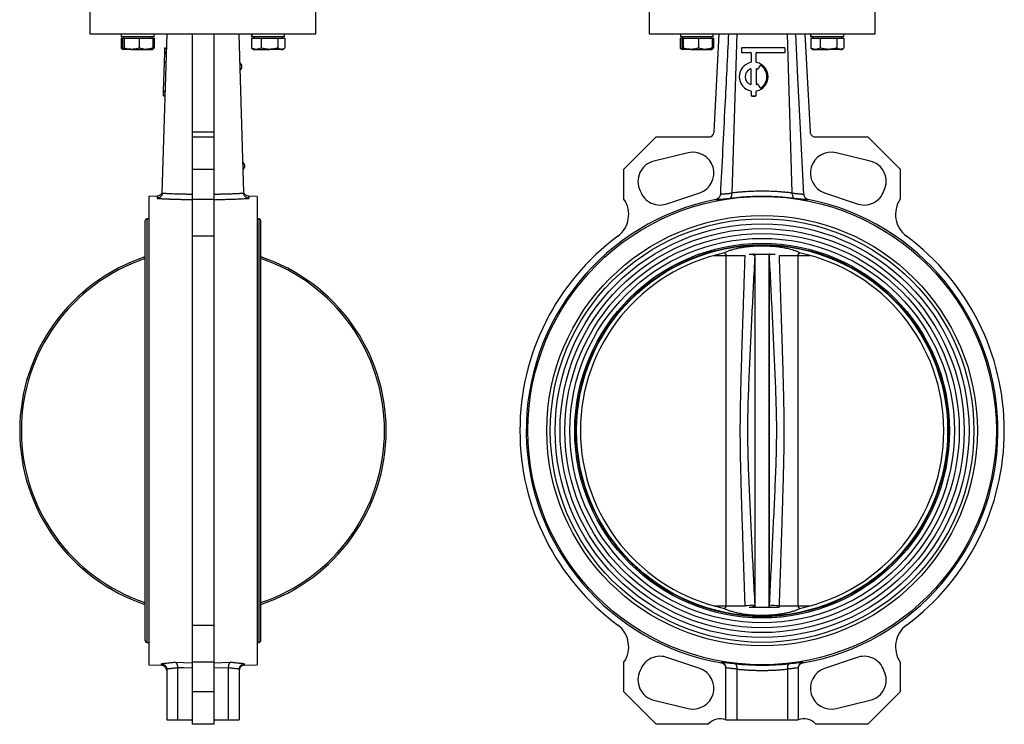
# Model space of a CAD drawing. Header units: millimetres. Extents: x 183 to 1403, y 24 to 1305.
# Tile 21 of 31: x 859 to 1403, y 352 to 741. Entities that reach past the tile are written whole.
import ezdxf

# ---------------------------------------------------------------- set-up
doc = ezdxf.new("R2010")
doc.units = ezdxf.units.MM

msp = doc.modelspace()

# ---------------------------------------------------------------- linework, layer by layer
at = {"color": 7, "linetype": 'Continuous', "lineweight": 25}
for p, q in [((897.78, 749.12), (897.78, 733.62)), ((1022.78, 733.62), (1022.78, 749.12)), ((1206.91, 749.12), (1206.91, 733.62)), ((1331.91, 733.62), (1331.91, 749.12)), ((897.78, 733.62), (1022.78, 733.62)), ((915.01, 731.22), (915.01, 725.68)), ((915.01, 731.22), (915.83, 731.22)), ((915.16, 733.62), (915.16, 731.82)), ((933.26, 731.82), (915.16, 731.82)), ((915.83, 731.22), (915.83, 725.68)), ((915.83, 731.22), (916.24, 731.22)), ((916.21, 731.82), (916.21, 731.22)), ((916.24, 731.22), (916.66, 731.22)), ((916.66, 731.22), (916.66, 725.68)), ((916.66, 731.22), (920.85, 731.22)), ((920.85, 731.22), (925.04, 731.22)), ((925.04, 731.22), (925.04, 725.68)), ((925.04, 731.22), (928.81, 731.22)), ((928.81, 731.22), (932.59, 731.22)), ((932.21, 731.22), (932.21, 731.82)), ((932.59, 731.22), (932.59, 725.68)), ((932.59, 731.22), (933.41, 731.22)), ((933.26, 731.82), (933.26, 733.62)), ((933.41, 731.22), (933.41, 725.68)), ((937.82, 645.65), (940.51, 733.62)), ((954.28, 733.62), (954.28, 679.33)), ((966.28, 733.62), (966.28, 679.33)), ((980.04, 733.62), (982.73, 645.65)), ((987.14, 731.22), (987.14, 725.68)), ((987.14, 731.22), (989.79, 731.22)), ((987.29, 733.62), (987.29, 731.82)), ((987.3, 731.82), (987.29, 731.82)), ((987.3, 731.82), (987.3, 733.62)), ((1005.39, 731.82), (987.3, 731.82)), ((988.34, 731.82), (988.34, 731.22)), ((989.79, 731.22), (992.45, 731.22)), ((992.45, 731.22), (992.45, 725.68)), ((992.45, 731.22), (997.05, 731.22)), ((997.05, 731.22), (1001.65, 731.22)), ((1001.65, 731.22), (1001.65, 725.68)), ((1001.65, 731.22), (1003.6, 731.22)), ((1003.6, 731.22), (1005.54, 731.22)), ((1004.34, 731.22), (1004.34, 731.82)), ((1005.39, 731.82), (1005.39, 733.62)), ((1005.54, 731.22), (1005.54, 725.68)), ((1206.91, 733.62), (1331.91, 733.62)), ((1224.15, 731.22), (1224.15, 725.68)), ((1224.15, 731.22), (1224.97, 731.22)), ((1224.3, 733.62), (1224.3, 731.82)), ((1242.4, 731.82), (1224.3, 731.82)), ((1224.97, 731.22), (1224.97, 725.68)), ((1224.97, 731.22), (1225.38, 731.22)), ((1225.35, 731.82), (1225.35, 731.22)), ((1225.38, 731.22), (1225.79, 731.22)), ((1225.79, 731.22), (1225.79, 725.68)), ((1225.79, 731.22), (1229.98, 731.22)), ((1229.98, 731.22), (1234.17, 731.22)), ((1234.17, 731.22), (1234.17, 725.68)), ((1234.17, 731.22), (1237.95, 731.22)), ((1237.95, 731.22), (1241.73, 731.22)), ((1241.35, 731.22), (1241.35, 731.82)), ((1241.73, 731.22), (1242.55, 731.22)), ((1241.73, 731.22), (1241.73, 725.68)), ((1242.4, 731.82), (1242.4, 733.62)), ((1242.55, 731.22), (1242.55, 725.68)), ((1242.86, 679.33), (1245.75, 733.62)), ((1255.41, 733.62), (1252.72, 645.65)), ((1286.11, 645.65), (1283.41, 733.62)), ((1293.08, 733.62), (1295.96, 679.33)), ((1296.28, 731.22), (1296.28, 725.68)), ((1296.28, 731.22), (1298.93, 731.22)), ((1296.43, 733.62), (1296.43, 731.82)), ((1296.44, 731.82), (1296.43, 731.82)), ((1296.44, 731.82), (1296.44, 733.62)), ((1314.53, 731.82), (1296.44, 731.82)), ((1297.48, 731.82), (1297.48, 731.22)), ((1298.93, 731.22), (1301.59, 731.22)), ((1301.59, 731.22), (1301.59, 725.68)), ((1301.59, 731.22), (1306.19, 731.22)), ((1306.19, 731.22), (1310.79, 731.22)), ((1310.79, 731.22), (1310.79, 725.68)), ((1310.79, 731.22), (1312.73, 731.22)), ((1312.73, 731.22), (1314.68, 731.22)), ((1313.48, 731.22), (1313.48, 731.82)), ((1314.53, 731.82), (1314.53, 733.62)), ((1314.68, 731.22), (1314.68, 725.68)), ((915.98, 725.29), (915.01, 725.68)), ((915.39, 725.44), (916.21, 724.97)), ((920.85, 724.97), (916.24, 724.97)), ((920.85, 724.97), (928.81, 724.97)), ((928.81, 724.97), (932.21, 724.97)), ((932.21, 724.97), (933.03, 725.44)), ((933.41, 725.68), (932.42, 725.24)), ((939.2, 723.51), (939.26, 725.51)), ((939.26, 725.51), (939.27, 725.84)), ((939.26, 725.51), (940.26, 725.48)), ((939.27, 725.84), (940.27, 725.81)), ((987.14, 725.68), (987.54, 725.5)), ((987.52, 725.44), (988.34, 724.97)), ((988.34, 724.97), (989.79, 724.97)), ((989.79, 724.97), (997.05, 724.97)), ((1003.6, 724.97), (997.05, 724.97)), ((1003.6, 724.97), (1004.34, 724.97)), ((1004.34, 724.97), (1005.16, 725.44)), ((1225.12, 725.29), (1224.15, 725.68)), ((1224.53, 725.44), (1225.35, 724.97)), ((1229.98, 724.97), (1225.38, 724.97)), ((1229.98, 724.97), (1237.95, 724.97)), ((1237.95, 724.97), (1241.34, 724.97)), ((1241.35, 724.97), (1242.17, 725.44)), ((1242.55, 725.68), (1241.56, 725.24)), ((1258.09, 725.51), (1258.09, 723.51)), ((1281.75, 725.84), (1258.42, 725.84)), ((1282.09, 723.51), (1282.09, 725.51)), ((1296.28, 725.68), (1296.68, 725.5)), ((1296.66, 725.44), (1297.48, 724.97)), ((1297.48, 724.97), (1298.93, 724.97)), ((1298.93, 724.97), (1306.19, 724.97)), ((1312.73, 724.97), (1306.19, 724.97)), ((1312.73, 724.97), (1313.48, 724.97)), ((1313.48, 724.97), (1314.3, 725.44)), ((939.03, 718.01), (939.18, 722.84)), ((939.18, 722.84), (939.19, 723.18)), ((939.18, 722.84), (940.18, 722.81)), ((939.19, 723.18), (939.2, 723.51)), ((939.19, 723.18), (940.19, 723.15)), ((939.2, 723.51), (940.2, 723.48)), ((1258.09, 723.51), (1258.09, 723.48)), ((1258.42, 723.18), (1263.09, 723.18)), ((1258.42, 723.18), (1258.42, 723.15)), ((1258.42, 723.15), (1263.09, 723.15)), ((1263.09, 723.18), (1263.09, 723.15)), ((1263.42, 722.84), (1263.42, 718.01)), ((1266.09, 718.01), (1266.09, 722.84)), ((1266.42, 723.18), (1281.75, 723.18)), ((1266.42, 723.18), (1266.42, 723.15)), ((1266.42, 723.15), (1281.75, 723.15)), ((1281.75, 723.18), (1281.75, 723.15)), ((1282.09, 723.51), (1282.09, 723.48)), ((938.54, 702.02), (939.02, 717.68)), ((939.02, 717.68), (939.03, 718.01)), ((939.02, 717.68), (940.02, 717.65)), ((939.03, 718.01), (940.03, 717.98)), ((1262.96, 714.16), (1262.96, 714.13)), ((1263.42, 705.85), (1263.42, 713.85)), ((1266.09, 713.85), (1266.09, 705.85)), ((1266.55, 714.16), (1266.55, 714.13)), ((1266.81, 714.04), (1266.81, 714.01)), ((1268.25, 715.9), (1267.25, 714.17)), ((1268.25, 715.87), (1267.25, 714.14)), ((1267.25, 714.17), (1267.25, 714.14)), ((1268.25, 715.9), (1268.25, 715.87)), ((1268.72, 716.02), (1268.72, 715.99)), ((1256.75, 709.85), (1256.75, 709.82)), ((1272.75, 709.82), (1272.75, 709.85)), ((1267.25, 705.53), (1268.25, 703.8)), ((938.46, 699.19), (938.47, 699.52)), ((938.46, 699.19), (939.46, 699.16)), ((938.47, 699.52), (938.53, 701.69)), ((938.47, 699.52), (939.47, 699.49)), ((938.53, 701.69), (938.54, 702.02)), ((938.53, 701.69), (939.53, 701.66)), ((938.54, 702.02), (939.54, 701.98)), ((1263.15, 702.02), (1263.15, 701.98)), ((1263.42, 701.69), (1263.42, 699.52)), ((1263.42, 699.52), (1263.42, 699.49)), ((1263.75, 699.19), (1265.75, 699.19)), ((1263.75, 699.19), (1263.75, 699.16)), ((1263.75, 699.16), (1265.75, 699.16)), ((1265.75, 699.19), (1265.75, 699.16)), ((1266.09, 699.52), (1266.09, 701.69)), ((1266.09, 699.52), (1266.09, 699.49)), ((1266.35, 702.02), (1266.35, 701.98)), ((954.28, 679.33), (966.28, 679.33)), ((954.28, 679.33), (954.28, 676.51)), ((954.28, 676.51), (966.28, 676.51)), ((954.28, 676.51), (954.28, 658.64)), ((966.28, 679.33), (966.28, 676.51)), ((966.28, 676.51), (966.28, 658.64)), ((1193.05, 658.64), (1210.92, 676.51)), ((1210.92, 676.51), (1239.49, 676.51)), ((1299.34, 676.51), (1327.91, 676.51)), ((1327.91, 676.51), (1345.78, 658.64)), ((1228.53, 667.77), (1209.59, 663.18)), ((1329.24, 663.18), (1310.3, 667.77)), ((954.28, 658.64), (966.28, 658.64)), ((954.28, 658.64), (954.28, 642.14)), ((966.28, 658.64), (966.28, 642.14)), ((1193.05, 642.14), (1193.05, 658.64)), ((1345.78, 658.64), (1345.78, 642.14)), ((935.01, 643.8), (930.28, 643.62)), ((930.28, 643.62), (930.28, 384.62)), ((990.28, 643.62), (985.54, 643.8)), ((990.28, 643.62), (990.28, 384.62)), ((1217.38, 639.77), (1234.92, 645.7)), ((1303.91, 645.7), (1321.45, 639.77)), ((954.28, 642.14), (966.28, 642.14)), ((954.28, 642.14), (954.28, 621.64)), ((966.28, 642.14), (966.28, 621.64)), ((928.2, 629.87), (928.2, 398.37)), ((930.28, 631.22), (929.2, 631.22)), ((929.2, 631.22), (929.2, 397.02)), ((991.36, 631.22), (990.28, 631.22)), ((991.36, 397.02), (991.36, 631.22)), ((992.36, 398.37), (992.36, 629.87)), ((966.28, 621.64), (954.28, 621.64)), ((954.28, 621.64), (954.28, 406.6)), ((966.28, 621.64), (966.28, 406.6)), ((1242.76, 610.97), (1249.76, 610.97)), ((1248.61, 612.39), (1249.76, 610.97)), ((1249.41, 610.97), (1249.41, 417.27)), ((1249.76, 610.97), (1259.96, 610.97)), ((1264.37, 611.72), (1264.97, 611.12)), ((1264.97, 611.72), (1264.37, 611.72)), ((1264.97, 611.72), (1264.97, 611.12)), ((1264.97, 611.72), (1265.44, 611.72)), ((1265.36, 610.87), (1265.36, 417.37)), ((1265.44, 611.72), (1265.44, 416.52)), ((1273.39, 416.52), (1273.39, 611.72)), ((1273.92, 611.72), (1273.39, 611.72)), ((1273.47, 610.97), (1273.92, 611.72)), ((1278.82, 610.97), (1289.07, 610.97)), ((1289.07, 610.97), (1290.22, 612.39)), ((1289.07, 610.97), (1296.06, 610.97)), ((1289.41, 417.27), (1289.41, 610.97)), ((1242.76, 417.27), (1249.76, 417.27)), ((1249.76, 417.27), (1248.63, 415.84)), ((1249.76, 417.27), (1259.96, 417.27)), ((1264.97, 417.11), (1264.37, 416.52)), ((1264.37, 416.52), (1264.97, 416.52)), ((1264.97, 417.11), (1264.97, 416.52)), ((1264.97, 416.52), (1265.44, 416.52)), ((1265.33, 417.86), (1265.36, 417.37)), ((1273.39, 416.52), (1273.92, 416.52)), ((1273.47, 417.27), (1273.5, 417.86)), ((1273.92, 416.52), (1273.47, 417.27)), ((1278.79, 417.36), (1278.77, 416.52)), ((1278.82, 417.27), (1289.07, 417.27)), ((1290.2, 415.84), (1289.07, 417.27)), ((1289.07, 417.27), (1296.06, 417.27)), ((954.28, 406.6), (966.28, 406.6)), ((954.28, 406.6), (954.28, 386.1)), ((966.28, 406.6), (966.28, 386.1)), ((929.2, 397.02), (930.28, 397.02)), ((990.28, 397.02), (991.36, 397.02)), ((1234.92, 382.54), (1217.38, 388.47)), ((1321.45, 388.47), (1303.91, 382.54)), ((930.28, 384.62), (937.39, 384.35)), ((940.28, 382.09), (940.28, 354.12)), ((945.15, 386.01), (954.28, 385.66)), ((946.28, 382.94), (946.28, 354.12)), ((966.28, 386.1), (954.28, 386.1)), ((954.28, 386.1), (954.28, 369.6)), ((966.28, 386.1), (966.28, 369.6)), ((966.28, 385.66), (975.4, 386.01)), ((974.28, 383.01), (966.28, 382.7)), ((974.28, 382.94), (974.28, 354.12)), ((980.28, 382.09), (980.28, 354.12)), ((983.16, 384.35), (990.28, 384.62)), ((1193.05, 369.6), (1193.05, 386.1)), ((1246.93, 385.66), (1246.93, 386.01)), ((1249.41, 354.12), (1249.41, 382.94)), ((1255.41, 382.09), (1255.41, 354.12)), ((1283.41, 382.09), (1283.41, 354.12)), ((1289.41, 383.01), (1289.41, 382.7)), ((1289.41, 382.94), (1289.41, 354.12)), ((1291.9, 386.01), (1291.9, 385.66)), ((1345.78, 386.1), (1345.78, 369.6)), ((966.28, 369.6), (954.28, 369.6)), ((954.28, 369.6), (954.28, 351.73)), ((966.28, 369.6), (966.28, 351.73)), ((1210.92, 351.73), (1193.05, 369.6)), ((1209.59, 365.05), (1228.53, 360.47)), ((1310.3, 360.47), (1329.24, 365.05)), ((1345.78, 369.6), (1327.91, 351.73)), ((940.28, 354.12), (946.28, 354.12)), ((946.28, 354.12), (954.28, 354.12)), ((966.28, 354.12), (974.28, 354.12)), ((974.28, 354.12), (980.28, 354.12)), ((1249.41, 354.12), (1255.41, 354.12)), ((1255.41, 354.12), (1283.41, 354.12)), ((1283.41, 354.12), (1289.41, 354.12)), ((966.28, 351.73), (954.28, 351.73)), ((1239.49, 351.73), (1210.92, 351.73)), ((1239.49, 351.73), (1239.84, 352.08)), ((1299.34, 351.73), (1298.99, 352.08)), ((1327.91, 351.73), (1299.34, 351.73))]:
    msp.add_line(p, q, dxfattribs=at)
at = {"color": 8, "linetype": 'Continuous', "lineweight": 25}
for p, q in [((1260.04, 417.27), (1260.03, 417.36)), ((937.39, 384.35), (937.39, 385.21)), ((983.16, 385.21), (983.16, 384.35))]:
    msp.add_line(p, q, dxfattribs=at)
at = {"color": 7, "linetype": 'Continuous', "lineweight": 25, "flags": 128}
for points in [[(1292.49, 644.79), (1290.47, 684.48), (1289.22, 709.05), (1287.97, 733.62)], [(1273.47, 417.27), (1273.47, 419), (1273.47, 421.07), (1273.47, 423.47), (1273.47, 426.18), (1273.47, 429.21), (1273.47, 432.53), (1273.47, 436.14), (1273.47, 440.02), (1273.47, 444.16), (1273.47, 448.56), (1273.47, 453.18), (1273.47, 458.01), (1273.47, 463.04), (1273.47, 468.26), (1273.47, 473.63), (1273.47, 479.15), (1273.47, 484.78), (1273.47, 490.53), (1273.47, 496.35), (1273.47, 502.24), (1273.47, 508.17), (1273.47, 514.12), (1273.47, 520.07), (1273.47, 526), (1273.47, 531.89), (1273.47, 537.71), (1273.47, 543.45), (1273.47, 549.09), (1273.47, 554.61), (1273.47, 559.98), (1273.47, 565.19), (1273.47, 570.23), (1273.47, 575.06), (1273.47, 579.68), (1273.47, 584.07), (1273.47, 588.22), (1273.47, 592.1), (1273.47, 595.71), (1273.47, 599.03), (1273.47, 602.05), (1273.47, 604.77), (1273.47, 607.16), (1273.47, 609.23), (1273.47, 610.97)], [(954.28, 382.7), (949.79, 382.88), (946.27, 383.01)]]:
    msp.add_lwpolyline(points, dxfattribs=at)
at = {"color": 7, "linetype": 'Continuous', "lineweight": 25}
for radius in [129.5, 119, 117.1, 114.4, 111.7, 109, 106.3, 103.6, 102.86, 102.58]:
    msp.add_circle((1269.41, 514.12), radius, dxfattribs=at)
for centre, radius, start, end in [((1258.42, 725.51), 0.333, 89.9866, 179.9866), ((1281.75, 725.51), 0.333, 0.0134, 90.0134), ((1258.42, 723.51), 0.333, 180.0134, 270.0134), ((1258.42, 723.48), 0.333, 180.0134, 270.0134), ((1263.09, 722.84), 0.333, 0.0134, 90.0134), ((1263.09, 722.81), 0.333, 0.0134, 90.0134), ((1266.42, 722.84), 0.333, 89.9866, 179.9866), ((1266.42, 722.81), 0.333, 89.9866, 179.9866), ((1281.75, 723.51), 0.333, 269.9866, 359.9866), ((1281.75, 723.48), 0.333, 269.9866, 359.9866), ((979.47, 715.44), 2.4, 2.2372, 63.8831), ((979.47, 715.49), 2.4, 299.6211, 1.0477), ((1264.75, 709.85), 8, 101.5153, 258.4847), ((1264.75, 709.85), 4.66, 112.5979, 247.4021), ((1264.75, 709.82), 4.66, 112.6019, 179.9932), ((1263.09, 713.85), 0.333, 0.0203, 112.6243), ((1263.09, 713.82), 0.333, 0.0203, 112.6243), ((1263.09, 718.01), 0.333, 281.5206, 359.9901), ((1266.42, 718.01), 0.333, 180.0099, 258.4794), ((1266.42, 713.85), 0.333, 67.3757, 179.9797), ((1266.42, 713.82), 0.333, 67.3757, 179.9797), ((1264.76, 709.85), 8, 281.5153, 78.4847), ((1264.75, 709.85), 4.67, 63.8332, 67.3897), ((1264.75, 709.82), 4.67, 63.8332, 67.3897), ((1266.96, 714.34), 0.333, 243.8296, 329.978), ((1266.96, 714.3), 0.333, 243.8296, 329.978), ((1268.54, 715.74), 0.333, 57.2808, 149.9775), ((1268.54, 715.71), 0.333, 57.2808, 149.9775), ((1264.76, 709.85), 7.33, 302.7091, 57.2909), ((1264.76, 709.82), 7.33, 0.0044, 57.2888), ((1264.75, 709.82), 8, 180.0108, 258.4786), ((1264.76, 709.82), 8, 281.5182, 359.9925), ((1263.09, 705.85), 0.333, 247.3757, 359.9797), ((1266.42, 705.85), 0.333, 180.0203, 292.6243), ((1264.75, 709.85), 4.67, 292.6103, 296.1668), ((1266.96, 705.36), 0.333, 30.022, 116.1704), ((1268.54, 703.96), 0.333, 210.0225, 302.7192), ((1263.09, 701.69), 0.333, 0.0099, 78.4794), ((1263.09, 701.66), 0.333, 0.0099, 78.4794), ((1263.75, 699.52), 0.333, 180.0134, 270.0134), ((1263.75, 699.49), 0.333, 180.0134, 270.0134), ((1265.75, 699.52), 0.333, 269.9866, 359.9866), ((1265.75, 699.49), 0.333, 269.9866, 359.9866), ((1266.42, 701.69), 0.333, 101.5206, 179.9901), ((1266.42, 701.66), 0.333, 101.5206, 179.9901), ((1239.87, 679.49), 3, 262.7169, 356.9624), ((1298.96, 679.49), 3, 183.0376, 277.2831), ((1231.24, 656.59), 11.5, 288.6713, 103.6087), ((1307.59, 656.59), 11.5, 76.3913, 251.3287), ((981.05, 660.47), 2.4, 2.2372, 60.9668), ((981.05, 660.51), 2.4, 302.5373, 1.0477), ((1212.3, 652.01), 11.5, 103.6087, 206.8637), ((1326.53, 652.01), 11.5, 333.1363, 76.3913), ((1212.97, 650.39), 11.5, 198.1363, 292.5625), ((1325.86, 650.39), 11.5, 247.4375, 341.8637), ((1269.41, 514.12), 130.41, 101.2804, 260.0724), ((1180.66, 633.68), 15, 306.5861, 34.3327), ((1269.41, 514.12), 130.41, 279.9276, 78.7196), ((1358.16, 633.68), 15, 145.6673, 233.4139), ((929.61, 629.87), 1.41, 106.9423, 180), ((990.94, 629.87), 1.41, 0, 73.0577), ((1269.41, 514.12), 133.9, 126.5861, 233.4139), ((1269.41, 514.12), 133.9, 306.5861, 53.4139), ((960.28, 514.12), 101.3, 108.4625, 251.5375), ((960.28, 514.12), 101.3, 288.4625, 71.5375), ((1269.41, 514.12), 100.45, 101.9263, 258.0847), ((1269.41, 514.12), 100.45, 281.9153, 78.0737), ((960.28, 514.12), 100.38, 108.6387, 251.3613), ((960.28, 514.12), 100.38, 288.6387, 71.3613), ((1258.87, 457.72), 40.38, 271.6568, 279.2111), ((1279.96, 457.65), 40.31, 260.7718, 268.3397), ((1180.66, 394.56), 15, 325.6673, 53.4139), ((1358.16, 394.56), 15, 126.5861, 214.3327), ((929.61, 398.37), 1.41, 180, 253.0577), ((990.94, 398.37), 1.41, 286.9423, 360), ((1212.97, 377.85), 11.5, 67.4375, 161.8637), ((1325.86, 377.85), 11.5, 18.1363, 112.5625), ((937.28, 381.35), 3, 0, 87.8281), ((983.28, 381.35), 3, 92.1719, 180), ((1212.3, 376.23), 11.5, 153.1363, 256.3913), ((1231.24, 371.64), 11.5, 256.3913, 71.3287), ((1269.41, 514.12), 129.77, 263.4075, 276.5925), ((1307.59, 371.64), 11.5, 108.6713, 283.6087), ((1326.53, 376.23), 11.5, 283.6087, 26.8637), ((1246.2, 345.71), 9, 69.0814, 135), ((1292.63, 345.71), 9, 45, 110.9186)]:
    msp.add_arc(centre, radius, start, end, dxfattribs=at)
for points, knots in [([(1250.85, 733.62), (1250.18, 720.39), (1249.51, 707.16), (1248.84, 693.93), (1248.42, 685.74), (1248.01, 677.55), (1247.59, 669.36), (1247.17, 661.17), (1246.75, 652.98), (1246.34, 644.79)], [0, 0, 0, 0, 0.03973729, 0.03973729, 0.03973729, 0.06433789, 0.06433789, 0.06433789, 0.08893849, 0.08893849, 0.08893849, 0.08893849]), ([(915.01, 725.68), (915.13, 725.59), (915.26, 725.49), (915.39, 725.45), (915.4, 725.45)], [0, 0, 0, 0, 0.928131, 1, 1, 1, 1]), ([(916.24, 724.97), (916.24, 724.97), (916.16, 724.98), (916.02, 725.13), (915.9, 725.5), (915.83, 725.68)], [0, 0, 0, 0, 0.070086, 0.530782, 1, 1, 1, 1]), ([(916.66, 725.68), (916.59, 725.48), (916.45, 725.08), (916.32, 725.01), (916.24, 724.97)], [0, 0, 0, 0, 0.495458, 1, 1, 1, 1]), ([(920.85, 724.97), (920.54, 724.97), (919.13, 725.01), (917.74, 725.39), (916.66, 725.68)], [0, 0, 0, 0, 0.214378, 1, 1, 1, 1]), ([(925.04, 725.68), (924.78, 725.6), (923.42, 725.18), (922, 725.06), (920.85, 724.97)], [0, 0, 0, 0, 0.188696, 1, 1, 1, 1]), ([(928.81, 724.97), (928.73, 724.97), (928.05, 724.98), (926.77, 725.13), (925.62, 725.5), (925.04, 725.68)], [0, 0, 0, 0, 0.070086, 0.530782, 1, 1, 1, 1]), ([(932.59, 725.68), (931.98, 725.48), (930.74, 725.08), (929.46, 725.01), (928.81, 724.97)], [0, 0, 0, 0, 0.495458, 1, 1, 1, 1]), ([(932.18, 724.97), (932.19, 724.97), (932.26, 724.98), (932.4, 725.13), (932.53, 725.5), (932.59, 725.68)], [0, 0, 0, 0, 0.070086, 0.530782, 1, 1, 1, 1]), ([(989.79, 724.97), (989.73, 724.97), (989.25, 724.98), (988.35, 725.13), (987.55, 725.5), (987.14, 725.68)], [0, 0, 0, 0, 0.0700858, 0.5307822, 1, 1, 1, 1]), ([(992.45, 725.68), (992.02, 725.48), (991.15, 725.08), (990.25, 725.01), (989.79, 724.97)], [0, 0, 0, 0, 0.495458, 1, 1, 1, 1]), ([(997.05, 724.97), (996.94, 724.97), (996.12, 724.98), (994.56, 725.13), (993.16, 725.5), (992.45, 725.68)], [0, 0, 0, 0, 0.070086, 0.530782, 1, 1, 1, 1]), ([(1001.65, 725.68), (1000.9, 725.48), (999.4, 725.08), (997.84, 725.01), (997.05, 724.97)], [0, 0, 0, 0, 0.495458, 1, 1, 1, 1]), ([(1003.6, 724.97), (1003.45, 724.97), (1002.8, 725.01), (1002.16, 725.39), (1001.65, 725.68)], [0, 0, 0, 0, 0.214378, 1, 1, 1, 1]), ([(1005.54, 725.68), (1005.42, 725.6), (1004.79, 725.18), (1004.13, 725.06), (1003.6, 724.97)], [0, 0, 0, 0, 0.188696, 1, 1, 1, 1]), ([(1224.15, 725.68), (1224.27, 725.59), (1224.4, 725.49), (1224.53, 725.45), (1224.54, 725.45)], [0, 0, 0, 0, 0.928131, 1, 1, 1, 1]), ([(1225.38, 724.97), (1225.37, 724.97), (1225.3, 724.98), (1225.16, 725.13), (1225.03, 725.5), (1224.97, 725.68)], [0, 0, 0, 0, 0.0700858, 0.5307822, 1, 1, 1, 1]), ([(1225.79, 725.68), (1225.73, 725.48), (1225.59, 725.08), (1225.45, 725.01), (1225.38, 724.97)], [0, 0, 0, 0, 0.495458, 1, 1, 1, 1]), ([(1229.98, 724.97), (1229.68, 724.97), (1228.26, 725.01), (1226.88, 725.39), (1225.79, 725.68)], [0, 0, 0, 0, 0.214378, 1, 1, 1, 1]), ([(1234.17, 725.68), (1233.92, 725.6), (1232.55, 725.18), (1231.14, 725.06), (1229.98, 724.97)], [0, 0, 0, 0, 0.188696, 1, 1, 1, 1]), ([(1237.95, 724.97), (1237.86, 724.97), (1237.19, 724.98), (1235.91, 725.13), (1234.76, 725.5), (1234.17, 725.68)], [0, 0, 0, 0, 0.070086, 0.530782, 1, 1, 1, 1]), ([(1241.73, 725.68), (1241.12, 725.48), (1239.88, 725.08), (1238.6, 725.01), (1237.95, 724.97)], [0, 0, 0, 0, 0.495458, 1, 1, 1, 1]), ([(1241.32, 724.97), (1241.33, 724.97), (1241.4, 724.98), (1241.54, 725.13), (1241.67, 725.5), (1241.73, 725.68)], [0, 0, 0, 0, 0.070086, 0.530782, 1, 1, 1, 1]), ([(1298.93, 724.97), (1298.87, 724.97), (1298.39, 724.98), (1297.49, 725.13), (1296.68, 725.5), (1296.28, 725.68)], [0, 0, 0, 0, 0.070086, 0.530782, 1, 1, 1, 1]), ([(1301.59, 725.68), (1301.16, 725.48), (1300.29, 725.08), (1299.39, 725.01), (1298.93, 724.97)], [0, 0, 0, 0, 0.495458, 1, 1, 1, 1]), ([(1306.19, 724.97), (1306.08, 724.97), (1305.25, 724.98), (1303.7, 725.13), (1302.3, 725.5), (1301.59, 725.68)], [0, 0, 0, 0, 0.070086, 0.530782, 1, 1, 1, 1]), ([(1310.79, 725.68), (1310.04, 725.48), (1308.53, 725.08), (1306.98, 725.01), (1306.19, 724.97)], [0, 0, 0, 0, 0.495458, 1, 1, 1, 1]), ([(1312.73, 724.97), (1312.59, 724.97), (1311.93, 725.01), (1311.29, 725.39), (1310.79, 725.68)], [0, 0, 0, 0, 0.2143775, 1, 1, 1, 1]), ([(1314.68, 725.68), (1314.56, 725.6), (1313.93, 725.18), (1313.27, 725.06), (1312.73, 724.97)], [0, 0, 0, 0, 0.188696, 1, 1, 1, 1]), ([(937.79, 645.32), (937.78, 645.27), (937.77, 645.17), (937.73, 645.02), (937.69, 644.86), (937.64, 644.71), (937.58, 644.56), (937.52, 644.41), (937.39, 644.15), (937.16, 643.8), (936.8, 643.41), (936.38, 643.08), (936, 642.86), (935.66, 642.73), (935.42, 642.65), (935.17, 642.59), (935.01, 642.57), (934.93, 642.56)], [0, 0, 0, 0, 0.03437, 0.069289, 0.104745, 0.140718, 0.177186, 0.214125, 0.251508, 0.370086, 0.500989, 0.611196, 0.751031, 0.813875, 0.875661, 0.938018, 1, 1, 1, 1]), ([(934.93, 642.56), (935.11, 642.55), (935.47, 642.53), (936.03, 642.49), (936.58, 642.46), (937.15, 642.43), (937.72, 642.4), (938.29, 642.37), (938.87, 642.34), (939.45, 642.31), (940.04, 642.28), (940.63, 642.26), (941.23, 642.23), (941.83, 642.2), (942.44, 642.18), (943.05, 642.16), (943.84, 642.13), (944.81, 642.1), (945.96, 642.07), (947.13, 642.04), (948.3, 642.02), (949.47, 642.01), (950.66, 642), (951.86, 641.99), (953.06, 642), (953.87, 642.01), (954.28, 642.01)], [0, 0, 0, 0, 0.031838, 0.06363, 0.095385, 0.127109, 0.158809, 0.190494, 0.22217, 0.253845, 0.285526, 0.317222, 0.348938, 0.380684, 0.412465, 0.44429, 0.476166, 0.534629, 0.592919, 0.651082, 0.709165, 0.767213, 0.825274, 0.883395, 0.941621, 1, 1, 1, 1]), ([(937.63, 645.66), (937.49, 645.4), (937.22, 644.87), (936.55, 644.27), (935.77, 643.89), (935.21, 643.82), (934.94, 643.8)], [0, 0, 0, 0, 0.2550577, 0.5138739, 0.765314, 1, 1, 1, 1]), ([(954.28, 644.79), (954.07, 644.79), (953.66, 644.79), (953.03, 644.79), (952.41, 644.79), (951.78, 644.79), (951.14, 644.79), (950.51, 644.8), (949.87, 644.81), (949.23, 644.82), (948.58, 644.83), (947.94, 644.84), (947.29, 644.86), (946.64, 644.88), (945.99, 644.9), (944.9, 644.94), (943.35, 645), (941.76, 645.08), (940.53, 645.15), (939.65, 645.2), (938.73, 645.26), (938.11, 645.3), (937.79, 645.32)], [0, 0, 0, 0, 0.035172, 0.070647, 0.106427, 0.14251, 0.178898, 0.215589, 0.252585, 0.289884, 0.327487, 0.365394, 0.403603, 0.442115, 0.48093, 0.520046, 0.6386, 0.765346, 0.818182, 0.874902, 0.935508, 1, 1, 1, 1]), ([(982.76, 645.32), (982.58, 645.31), (982.23, 645.29), (981.7, 645.25), (981.19, 645.22), (980.69, 645.19), (980.2, 645.16), (979.73, 645.13), (979.27, 645.11), (978.28, 645.06), (976.76, 644.98), (974.65, 644.9), (972.55, 644.84), (970.79, 644.81), (969.39, 644.79), (968.35, 644.79), (967.31, 644.79), (966.62, 644.79), (966.27, 644.79)], [0, 0, 0, 0, 0.036229, 0.07128, 0.105153, 0.137847, 0.169364, 0.199703, 0.228864, 0.256846, 0.387853, 0.512562, 0.640379, 0.761991, 0.822114, 0.881823, 0.941119, 1, 1, 1, 1]), ([(966.28, 642.01), (966.48, 642.01), (966.9, 642), (967.53, 642), (968.14, 642), (968.76, 641.99), (969.37, 642), (969.98, 642), (970.58, 642), (971.83, 642.01), (973.71, 642.05), (976.22, 642.11), (978.7, 642.2), (980.7, 642.29), (982.25, 642.37), (983.39, 642.43), (984.52, 642.49), (985.26, 642.54), (985.62, 642.56)], [0, 0, 0, 0, 0.030166, 0.060197, 0.090101, 0.119882, 0.149549, 0.179106, 0.20856, 0.237919, 0.362317, 0.489027, 0.61843, 0.745628, 0.808596, 0.871941, 0.935722, 1, 1, 1, 1]), ([(985.62, 642.56), (985.58, 642.57), (985.47, 642.58), (985.31, 642.61), (985.11, 642.66), (984.89, 642.73), (984.56, 642.86), (984.18, 643.07), (983.75, 643.41), (983.4, 643.8), (983.14, 644.19), (982.98, 644.52), (982.88, 644.78), (982.81, 645.05), (982.78, 645.23), (982.76, 645.32)], [0, 0, 0, 0, 0.037054, 0.078464, 0.124367, 0.186105, 0.248993, 0.384563, 0.499055, 0.629962, 0.748548, 0.813664, 0.87736, 0.939506, 1, 1, 1, 1]), ([(985.61, 643.8), (985.34, 643.82), (984.78, 643.89), (984, 644.27), (983.33, 644.87), (983.06, 645.4), (982.92, 645.66)], [0, 0, 0, 0, 0.234686, 0.486126, 0.744942, 1, 1, 1, 1]), ([(1246.33, 644.79), (1246.31, 644.46), (1246.24, 644.14), (1245.99, 643.52), (1245.82, 643.24), (1245.38, 642.73), (1245.12, 642.53), (1244.54, 642.19), (1244.23, 642.07), (1243.9, 642.01)], [0, 0, 0, 0, 0.25, 0.25, 0.5, 0.5, 0.75, 0.75, 1, 1, 1, 1]), ([(1243.9, 642.01), (1243.93, 642.01), (1243.99, 642), (1244.09, 642), (1244.2, 642), (1244.31, 641.99), (1244.43, 642), (1244.56, 642), (1244.7, 642), (1245, 642.01), (1245.54, 642.04), (1246.42, 642.11), (1247.45, 642.2), (1248.41, 642.28), (1249.19, 642.35), (1249.75, 642.4), (1250.32, 642.45), (1250.93, 642.51), (1251.35, 642.54), (1251.56, 642.56)], [0, 0, 0, 0, 0.029588, 0.059072, 0.088459, 0.117753, 0.146962, 0.176091, 0.205146, 0.234133, 0.35715, 0.48176, 0.610874, 0.738511, 0.790441, 0.842521, 0.894786, 0.947268, 1, 1, 1, 1]), ([(1252.72, 645.32), (1252.6, 645.31), (1252.36, 645.29), (1252.02, 645.25), (1251.7, 645.22), (1251.4, 645.19), (1251.11, 645.16), (1250.84, 645.13), (1250.59, 645.1), (1250.07, 645.05), (1249.34, 644.98), (1248.61, 644.91), (1248.07, 644.86), (1247.68, 644.83), (1247.33, 644.81), (1247.02, 644.79), (1246.75, 644.79), (1246.52, 644.79), (1246.4, 644.79), (1246.34, 644.79)], [0, 0, 0, 0, 0.036812, 0.072488, 0.107028, 0.140433, 0.172702, 0.203836, 0.233834, 0.262696, 0.394046, 0.518238, 0.590199, 0.661117, 0.730989, 0.799814, 0.867591, 0.934319, 1, 1, 1, 1]), ([(1251.56, 642.56), (1251.58, 642.57), (1251.63, 642.58), (1251.71, 642.61), (1251.81, 642.66), (1251.91, 642.73), (1252.07, 642.86), (1252.24, 643.07), (1252.42, 643.41), (1252.56, 643.8), (1252.65, 644.19), (1252.7, 644.52), (1252.72, 644.78), (1252.73, 645.05), (1252.72, 645.23), (1252.72, 645.32)], [0, 0, 0, 0, 0.037059, 0.07847, 0.124368, 0.186106, 0.248994, 0.384604, 0.499058, 0.629966, 0.748552, 0.813662, 0.877356, 0.939502, 1, 1, 1, 1]), ([(1251.56, 642.56), (1251.94, 642.61), (1252.7, 642.72), (1253.85, 642.86), (1255, 642.99), (1256.15, 643.12), (1257.3, 643.23), (1258.45, 643.33), (1259.6, 643.43), (1260.75, 643.51), (1261.91, 643.58), (1263.06, 643.64), (1264.22, 643.69), (1265.37, 643.73), (1266.53, 643.77), (1267.68, 643.79), (1268.84, 643.8), (1269.99, 643.8), (1271.15, 643.79), (1272.3, 643.77), (1273.46, 643.73), (1274.61, 643.69), (1275.77, 643.64), (1276.92, 643.58), (1278.08, 643.51), (1279.23, 643.43), (1280.38, 643.33), (1281.53, 643.23), (1282.68, 643.12), (1283.83, 642.99), (1284.98, 642.86), (1286.12, 642.72), (1286.89, 642.61), (1287.27, 642.56)], [0, 0, 0, 0, 0.0322595, 0.064519, 0.0967783, 0.1290375, 0.1612967, 0.1935557, 0.2258147, 0.2580736, 0.2903323, 0.322591, 0.3548496, 0.3871081, 0.4193664, 0.4516247, 0.4838829, 0.516141, 0.548399, 0.5806569, 0.6129147, 0.6451723, 0.6774299, 0.7096874, 0.7419448, 0.774202, 0.8064592, 0.8387163, 0.8709732, 0.9032301, 0.9354868, 0.9677435, 1, 1, 1, 1]), ([(1252.72, 645.65), (1253.09, 645.69), (1253.84, 645.79), (1254.96, 645.91), (1256.08, 646.03), (1257.19, 646.14), (1258.3, 646.24), (1259.41, 646.33), (1261.52, 646.48), (1264.68, 646.64), (1268.91, 646.72), (1273.19, 646.67), (1276.78, 646.51), (1279.64, 646.31), (1281.79, 646.13), (1283.95, 645.91), (1285.39, 645.73), (1286.11, 645.65)], [0, 0, 0, 0, 0.033753, 0.067392, 0.100917, 0.134332, 0.167639, 0.20084, 0.233938, 0.357898, 0.483647, 0.613453, 0.741531, 0.805696, 0.87015, 0.934913, 1, 1, 1, 1]), ([(1286.11, 645.32), (1286.1, 645.27), (1286.1, 645.17), (1286.1, 645.02), (1286.1, 644.86), (1286.11, 644.71), (1286.13, 644.56), (1286.14, 644.41), (1286.18, 644.15), (1286.26, 643.8), (1286.4, 643.41), (1286.59, 643.08), (1286.76, 642.86), (1286.91, 642.73), (1287.03, 642.65), (1287.15, 642.59), (1287.23, 642.57), (1287.27, 642.56)], [0, 0, 0, 0, 0.03437, 0.069289, 0.104745, 0.140718, 0.177186, 0.214125, 0.251508, 0.370086, 0.500989, 0.611196, 0.751031, 0.813875, 0.875661, 0.938018, 1, 1, 1, 1]), ([(1292.49, 644.79), (1292.46, 644.79), (1292.39, 644.79), (1292.28, 644.79), (1292.16, 644.79), (1292.03, 644.79), (1291.89, 644.79), (1291.74, 644.8), (1291.57, 644.81), (1291.4, 644.82), (1291.21, 644.83), (1291.01, 644.84), (1290.79, 644.86), (1290.57, 644.88), (1290.33, 644.9), (1289.91, 644.94), (1289.24, 645), (1288.46, 645.08), (1287.79, 645.15), (1287.28, 645.2), (1286.72, 645.26), (1286.32, 645.3), (1286.11, 645.32)], [0, 0, 0, 0, 0.035172, 0.070647, 0.106427, 0.14251, 0.178898, 0.215589, 0.252585, 0.289884, 0.327487, 0.365394, 0.403603, 0.442115, 0.48093, 0.520046, 0.6386, 0.765346, 0.818182, 0.874902, 0.935508, 1, 1, 1, 1]), ([(1287.27, 642.56), (1287.4, 642.55), (1287.65, 642.53), (1288.03, 642.49), (1288.39, 642.46), (1288.75, 642.43), (1289.09, 642.4), (1289.43, 642.37), (1289.76, 642.34), (1290.08, 642.31), (1290.39, 642.28), (1290.69, 642.26), (1290.99, 642.23), (1291.27, 642.2), (1291.55, 642.18), (1291.81, 642.16), (1292.14, 642.13), (1292.52, 642.1), (1292.94, 642.07), (1293.32, 642.04), (1293.67, 642.02), (1293.99, 642.01), (1294.28, 642), (1294.53, 641.99), (1294.75, 642), (1294.86, 642.01), (1294.92, 642.01)], [0, 0, 0, 0, 0.031838, 0.06363, 0.095385, 0.127109, 0.158809, 0.190494, 0.22217, 0.253845, 0.285526, 0.317222, 0.348938, 0.380684, 0.412465, 0.44429, 0.476166, 0.534629, 0.592919, 0.651082, 0.709165, 0.767213, 0.825274, 0.883395, 0.941621, 1, 1, 1, 1]), ([(1292.5, 644.79), (1292.52, 644.46), (1292.59, 644.14), (1292.84, 643.52), (1293.01, 643.24), (1293.45, 642.73), (1293.71, 642.53), (1294.29, 642.19), (1294.6, 642.07), (1294.92, 642.01)], [0, 0, 0, 0, 0.25, 0.25, 0.5, 0.5, 0.75, 0.75, 1, 1, 1, 1]), ([(1290.17, 612.4), (1289.96, 612.55), (1289.54, 612.86), (1288.08, 613.46), (1286.02, 614.11), (1283.41, 614.76), (1280.3, 615.35), (1277.07, 615.78), (1273.78, 616.06), (1271.29, 616.16), (1268.78, 616.18), (1266.26, 616.12), (1263.2, 615.92), (1260.28, 615.6), (1257.57, 615.18), (1255.09, 614.68), (1252.86, 614.12), (1251, 613.54), (1249.4, 612.92), (1248.92, 612.59), (1248.66, 612.4)], [0, 0, 0, 0, 0.063584, 0.129012, 0.192521, 0.258021, 0.318804, 0.381777, 0.430726, 0.48107, 0.499973, 0.548923, 0.599325, 0.648255, 0.698428, 0.750933, 0.804684, 0.86287, 0.922513, 1, 1, 1, 1]), ([(1265.36, 610.87), (1265.08, 605.43), (1264.53, 594.61), (1263.73, 578.48), (1262.94, 562.4), (1262.21, 546.36), (1261.56, 530.32), (1261.23, 514.36), (1261.54, 498.4), (1262.18, 482.37), (1262.92, 466.33), (1263.7, 450.25), (1264.51, 434.12), (1265.05, 423.3), (1265.33, 417.86)], [0, 0, 0, 0, 0.084552, 0.168267, 0.250747, 0.334583, 0.417703, 0.500019, 0.582312, 0.665441, 0.749225, 0.831746, 0.915443, 1, 1, 1, 1]), ([(1262.32, 611.72), (1262.46, 611.72), (1263.38, 611.72), (1263.92, 611.72), (1264.37, 611.72)], [0, 0, 0, 0, 0.153182, 1, 1, 1, 1]), ([(1264.97, 611.12), (1265.13, 611.13), (1265.34, 611.15), (1265.35, 610.93), (1265.36, 610.87)], [0, 0, 0, 0, 0.748337, 1, 1, 1, 1]), ([(1265.44, 611.72), (1265.77, 611.72), (1266.37, 611.72), (1267.48, 611.72), (1268.56, 611.72), (1269.52, 611.72), (1270.51, 611.72), (1271.63, 611.72), (1272.62, 611.72), (1273.15, 611.72), (1273.39, 611.72)], [0, 0, 0, 0, 0.18928, 0.339524, 0.425979, 0.513237, 0.58752, 0.689378, 0.864823, 1, 1, 1, 1]), ([(1273.5, 417.86), (1273.77, 423.3), (1274.32, 434.13), (1275.13, 450.27), (1275.91, 466.35), (1276.65, 482.4), (1277.29, 498.44), (1277.61, 514.41), (1277.27, 530.38), (1276.63, 546.42), (1275.89, 562.47), (1275.1, 578.56), (1274.29, 594.7), (1273.74, 605.53), (1273.47, 610.97)], [0, 0, 0, 0, 0.084557, 0.168273, 0.250745, 0.334578, 0.417674, 0.499977, 0.582292, 0.665414, 0.749252, 0.831732, 0.915447, 1, 1, 1, 1]), ([(1273.92, 611.72), (1274.33, 611.72), (1274.93, 611.72), (1276.18, 611.72), (1276.56, 611.72)], [0, 0, 0, 0, 0.6952203, 1, 1, 1, 1]), ([(1248.67, 415.83), (1248.84, 415.71), (1249.16, 415.46), (1250.28, 414.97), (1251.99, 414.37), (1254.39, 413.72), (1257.34, 413.1), (1260.58, 412.6), (1264.08, 412.25), (1267.5, 412.07), (1270.89, 412.07), (1274.03, 412.2), (1277.03, 412.46), (1279.83, 412.83), (1282.44, 413.29), (1284.81, 413.82), (1286.88, 414.39), (1288.48, 414.94), (1289.63, 415.44), (1289.98, 415.7), (1290.15, 415.83)], [0, 0, 0, 0, 0.051945, 0.104879, 0.168344, 0.233743, 0.295363, 0.35915, 0.414851, 0.472571, 0.522441, 0.57386, 0.622252, 0.671903, 0.723243, 0.775809, 0.83254, 0.890663, 0.94477, 1, 1, 1, 1]), ([(1262.31, 416.52), (1262.41, 416.52), (1263.34, 416.52), (1263.89, 416.52), (1264.37, 416.52)], [0, 0, 0, 0, 0.1105182, 1, 1, 1, 1]), ([(1265.36, 417.37), (1265.32, 417.23), (1265.27, 417.04), (1265.03, 417.1), (1264.97, 417.11)], [0, 0, 0, 0, 0.754138, 1, 1, 1, 1]), ([(1265.44, 416.52), (1265.77, 416.52), (1266.37, 416.52), (1267.48, 416.52), (1268.56, 416.52), (1269.52, 416.52), (1270.51, 416.52), (1271.63, 416.52), (1272.62, 416.52), (1273.15, 416.52), (1273.39, 416.52)], [0, 0, 0, 0, 0.18928, 0.339524, 0.425979, 0.513237, 0.58752, 0.689378, 0.864823, 1, 1, 1, 1]), ([(1273.92, 416.52), (1274.37, 416.52), (1275.26, 416.52), (1277.21, 416.52), (1278.47, 416.52), (1278.77, 416.52)], [0, 0, 0, 0, 0.43304, 0.866062, 1, 1, 1, 1]), ([(945.15, 386.01), (944.77, 385.96), (943.99, 385.86), (942.79, 385.72), (941.53, 385.58), (940.2, 385.44), (938.82, 385.32), (937.87, 385.24), (937.39, 385.21)], [0, 0, 0, 0, 0.146712, 0.301411, 0.464094, 0.634756, 0.813393, 1, 1, 1, 1]), ([(937.39, 385.21), (937.45, 385.2), (937.56, 385.19), (937.71, 385.16), (937.86, 385.13), (937.99, 385.09), (938.12, 385.06), (938.23, 385.02), (938.33, 384.98), (938.56, 384.87), (938.91, 384.68), (939.34, 384.32), (939.7, 383.9), (939.95, 383.49), (940.09, 383.14), (940.18, 382.86), (940.24, 382.58), (940.26, 382.39), (940.27, 382.3)], [0, 0, 0, 0, 0.040146, 0.077712, 0.112698, 0.145103, 0.174929, 0.202175, 0.226841, 0.248927, 0.380836, 0.498823, 0.627426, 0.748566, 0.812581, 0.875769, 0.938212, 1, 1, 1, 1]), ([(946.28, 382.94), (945.94, 382.9), (945.28, 382.81), (944.28, 382.7), (943.28, 382.58), (942.27, 382.48), (941.27, 382.39), (940.6, 382.33), (940.27, 382.3)], [0, 0, 0, 0, 0.1665229, 0.3330969, 0.4997267, 0.6664172, 0.8331734, 1, 1, 1, 1]), ([(940.27, 382.3), (940.27, 382.26), (940.27, 382.19), (940.28, 382.13), (940.28, 382.09)], [0, 0, 0, 0, 0.499368, 1, 1, 1, 1]), ([(945.15, 386.01), (945.17, 386), (945.21, 385.98), (945.28, 385.94), (945.36, 385.87), (945.45, 385.78), (945.59, 385.62), (945.74, 385.37), (945.91, 384.99), (946.05, 384.57), (946.15, 384.16), (946.2, 383.82), (946.24, 383.55), (946.26, 383.28), (946.27, 383.1), (946.27, 383.01)], [0, 0, 0, 0, 0.036231, 0.077655, 0.124455, 0.186223, 0.249117, 0.382915, 0.499041, 0.629217, 0.748787, 0.813442, 0.876974, 0.939209, 1, 1, 1, 1]), ([(975.4, 386.01), (975.38, 386), (975.34, 385.98), (975.27, 385.94), (975.19, 385.87), (975.1, 385.78), (974.96, 385.62), (974.81, 385.37), (974.64, 384.99), (974.5, 384.57), (974.4, 384.16), (974.35, 383.82), (974.31, 383.55), (974.29, 383.28), (974.28, 383.1), (974.28, 383.01)], [0, 0, 0, 0, 0.035992, 0.077417, 0.124457, 0.186271, 0.249117, 0.382761, 0.499041, 0.629261, 0.748787, 0.813515, 0.877071, 0.939281, 1, 1, 1, 1]), ([(980.28, 382.3), (979.95, 382.33), (979.28, 382.39), (978.28, 382.48), (977.28, 382.58), (976.27, 382.7), (975.27, 382.81), (974.61, 382.9), (974.28, 382.94)], [0, 0, 0, 0, 0.166824, 0.333579, 0.500269, 0.666899, 0.833475, 1, 1, 1, 1]), ([(983.16, 385.21), (982.8, 385.23), (982.08, 385.29), (981.02, 385.38), (980, 385.48), (979.01, 385.58), (978.06, 385.68), (977.14, 385.79), (976.26, 385.9), (975.69, 385.97), (975.4, 386.01)], [0, 0, 0, 0, 0.140704, 0.276924, 0.40866, 0.535909, 0.658669, 0.776939, 0.890717, 1, 1, 1, 1]), ([(983.16, 385.21), (983.11, 385.2), (983, 385.19), (982.83, 385.16), (982.58, 385.1), (982.34, 385.03), (982, 384.88), (981.64, 384.67), (981.2, 384.31), (980.85, 383.9), (980.6, 383.48), (980.46, 383.14), (980.37, 382.86), (980.31, 382.58), (980.29, 382.39), (980.28, 382.3)], [0, 0, 0, 0, 0.035671, 0.077046, 0.124335, 0.216484, 0.248889, 0.385742, 0.498794, 0.628708, 0.748551, 0.812929, 0.876432, 0.938851, 1, 1, 1, 1]), ([(980.28, 382.09), (980.28, 382.13), (980.28, 382.19), (980.28, 382.26), (980.28, 382.3)], [0, 0, 0, 0, 0.500634, 1, 1, 1, 1]), ([(1254.52, 385.21), (1254.16, 385.23), (1253.46, 385.29), (1252.42, 385.38), (1251.42, 385.48), (1250.46, 385.58), (1249.53, 385.68), (1248.63, 385.79), (1247.77, 385.9), (1247.21, 385.97), (1246.93, 386.01)], [0, 0, 0, 0, 0.140704, 0.276924, 0.40866, 0.535909, 0.658669, 0.776939, 0.890717, 1, 1, 1, 1]), ([(1249.41, 383.01), (1249.41, 383.06), (1249.41, 383.16), (1249.4, 383.32), (1249.38, 383.47), (1249.35, 383.63), (1249.32, 383.78), (1249.27, 383.93), (1249.18, 384.2), (1249, 384.57), (1248.7, 384.99), (1248.33, 385.36), (1247.97, 385.61), (1247.65, 385.78), (1247.42, 385.88), (1247.18, 385.96), (1247.01, 385.99), (1246.93, 386.01)], [0, 0, 0, 0, 0.034558, 0.069607, 0.105122, 0.141078, 0.177443, 0.214185, 0.251268, 0.370822, 0.501004, 0.61335, 0.750909, 0.813767, 0.875565, 0.937896, 1, 1, 1, 1]), ([(1246.93, 385.66), (1247.28, 385.6), (1247.61, 385.48), (1248.06, 385.22), (1248.21, 385.12), (1248.47, 384.89), (1248.6, 384.77), (1248.82, 384.5), (1248.92, 384.36), (1249.1, 384.06), (1249.17, 383.9), (1249.35, 383.4), (1249.41, 383.06), (1249.41, 382.7)], [0, 0, 0, 0, 0.25, 0.25, 0.375, 0.375, 0.5, 0.5, 0.625, 0.625, 0.75, 0.75, 1, 1, 1, 1]), ([(1255.42, 382.3), (1255.09, 382.33), (1254.42, 382.39), (1253.42, 382.48), (1252.41, 382.58), (1251.41, 382.7), (1250.41, 382.81), (1249.75, 382.9), (1249.41, 382.94)], [0, 0, 0, 0, 0.166824, 0.333579, 0.500269, 0.666899, 0.833475, 1, 1, 1, 1]), ([(1254.52, 385.21), (1254.54, 385.2), (1254.58, 385.19), (1254.65, 385.16), (1254.75, 385.1), (1254.84, 385.03), (1254.97, 384.88), (1255.09, 384.67), (1255.24, 384.31), (1255.35, 383.9), (1255.4, 383.48), (1255.43, 383.14), (1255.44, 382.86), (1255.44, 382.58), (1255.43, 382.39), (1255.42, 382.3)], [0, 0, 0, 0, 0.035671, 0.077046, 0.124335, 0.216484, 0.248889, 0.385742, 0.498794, 0.628708, 0.748551, 0.812929, 0.876432, 0.938851, 1, 1, 1, 1]), ([(1255.41, 382.09), (1255.41, 382.13), (1255.41, 382.19), (1255.42, 382.26), (1255.42, 382.3)], [0, 0, 0, 0, 0.500634, 1, 1, 1, 1]), ([(1283.41, 382.09), (1283.03, 382.05), (1282.25, 381.97), (1281.09, 381.86), (1279.92, 381.77), (1278.76, 381.68), (1277.59, 381.6), (1276.42, 381.53), (1275.26, 381.48), (1274.09, 381.43), (1272.92, 381.4), (1271.75, 381.37), (1270.58, 381.35), (1269.14, 381.35), (1267.41, 381.36), (1265.41, 381.41), (1263.4, 381.48), (1261.4, 381.59), (1259.41, 381.72), (1257.41, 381.89), (1256.08, 382.02), (1255.41, 382.09)], [0, 0, 0, 0, 0.0416949, 0.083374, 0.1250404, 0.1666973, 0.2083481, 0.2499959, 0.291644, 0.3332955, 0.3749539, 0.4166222, 0.4583036, 0.5000015, 0.5714682, 0.642895, 0.7142981, 0.7856939, 0.8570986, 0.9285285, 1, 1, 1, 1]), ([(1284.31, 385.21), (1284.29, 385.2), (1284.25, 385.19), (1284.18, 385.16), (1284.13, 385.13), (1284.07, 385.09), (1284.03, 385.06), (1283.98, 385.02), (1283.95, 384.98), (1283.86, 384.87), (1283.74, 384.68), (1283.59, 384.32), (1283.48, 383.9), (1283.42, 383.49), (1283.4, 383.14), (1283.39, 382.86), (1283.39, 382.58), (1283.4, 382.39), (1283.41, 382.3)], [0, 0, 0, 0, 0.040146, 0.077712, 0.112698, 0.145103, 0.174929, 0.202175, 0.226841, 0.248927, 0.380836, 0.498823, 0.627426, 0.748566, 0.812581, 0.875769, 0.938212, 1, 1, 1, 1]), ([(1289.41, 382.94), (1289.08, 382.9), (1288.41, 382.81), (1287.41, 382.7), (1286.41, 382.58), (1285.41, 382.48), (1284.41, 382.39), (1283.74, 382.33), (1283.41, 382.3)], [0, 0, 0, 0, 0.1665229, 0.3330969, 0.4997267, 0.6664172, 0.8331734, 1, 1, 1, 1]), ([(1283.41, 382.3), (1283.41, 382.26), (1283.41, 382.19), (1283.41, 382.13), (1283.41, 382.09)], [0, 0, 0, 0, 0.499368, 1, 1, 1, 1]), ([(1291.9, 386.01), (1291.53, 385.96), (1290.76, 385.86), (1289.59, 385.72), (1288.36, 385.58), (1287.06, 385.44), (1285.71, 385.32), (1284.78, 385.24), (1284.31, 385.21)], [0, 0, 0, 0, 0.146712, 0.301411, 0.464094, 0.634756, 0.813393, 1, 1, 1, 1]), ([(1291.9, 386.01), (1291.85, 386), (1291.74, 385.98), (1291.58, 385.94), (1291.39, 385.87), (1291.17, 385.78), (1290.86, 385.62), (1290.51, 385.37), (1290.13, 384.99), (1289.83, 384.57), (1289.63, 384.16), (1289.52, 383.82), (1289.46, 383.55), (1289.42, 383.28), (1289.42, 383.1), (1289.41, 383.01)], [0, 0, 0, 0, 0.036231, 0.077655, 0.124455, 0.186223, 0.249117, 0.382915, 0.499041, 0.629217, 0.748787, 0.813442, 0.876974, 0.939209, 1, 1, 1, 1]), ([(1289.41, 382.7), (1289.41, 383.06), (1289.47, 383.4), (1289.66, 383.9), (1289.73, 384.05), (1289.9, 384.36), (1290, 384.5), (1290.23, 384.77), (1290.35, 384.89), (1290.62, 385.12), (1290.76, 385.22), (1291.22, 385.48), (1291.55, 385.6), (1291.9, 385.66)], [0, 0, 0, 0, 0.25, 0.25, 0.375, 0.375, 0.5, 0.5, 0.625, 0.625, 0.75, 0.75, 1, 1, 1, 1])]:
    msp.add_open_spline(points, degree=3, knots=knots, dxfattribs=at)
at = {"color": 8, "linetype": 'Continuous', "lineweight": 25}
for points, knots in [([(934.96, 643.66), (934.96, 643.67), (934.96, 643.71), (934.96, 643.74), (934.96, 643.77), (934.96, 643.79), (934.96, 643.8), (934.96, 643.79), (934.96, 643.78), (934.96, 643.76), (934.96, 643.73), (934.96, 643.69), (934.96, 643.63), (934.96, 643.57), (934.96, 643.5), (934.95, 643.42), (934.95, 643.32), (934.95, 643.22), (934.94, 643.11), (934.94, 642.99), (934.94, 642.85), (934.93, 642.71), (934.93, 642.61), (934.93, 642.56)], [0, 0, 0, 0, 0.047621, 0.095241, 0.142861, 0.190481, 0.238101, 0.285721, 0.333341, 0.38096, 0.428579, 0.476199, 0.523818, 0.571437, 0.619055, 0.666674, 0.714292, 0.761911, 0.809529, 0.857147, 0.904765, 0.952382, 1, 1, 1, 1]), ([(985.59, 643.66), (985.59, 643.69), (985.59, 643.78), (985.61, 643.05), (985.62, 642.56)], [0, 0, 0, 0, 0.333314, 1, 1, 1, 1]), ([(1260.03, 417.36), (1259.99, 418.62), (1259.9, 421.29), (1259.76, 425.52), (1259.6, 430.19), (1259.44, 435.06), (1259.28, 439.69), (1259.16, 443.36), (1259.07, 446.05), (1259.01, 447.93), (1258.96, 449.57), (1258.9, 451.41), (1258.83, 453.52), (1258.75, 455.88), (1258.63, 459.59), (1258.48, 464.37), (1258.3, 469.93), (1258.14, 475.41), (1257.95, 481.64), (1257.76, 488.69), (1257.59, 495.73), (1257.47, 502.06), (1257.39, 507.82), (1257.36, 513.15), (1257.38, 518.25), (1257.43, 523.31), (1257.51, 528.76), (1257.64, 534.84), (1257.82, 541.73), (1258.02, 548.83), (1258.21, 555.1), (1258.37, 560.48), (1258.53, 565.49), (1258.7, 570.94), (1258.88, 576.22), (1259.03, 580.75), (1259.16, 584.7), (1259.29, 588.85), (1259.45, 593.63), (1259.62, 598.67), (1259.78, 603.45), (1259.92, 607.49), (1260, 609.95), (1260.04, 610.97)], [0, 0, 0, 0, 0.019574, 0.041418, 0.065531, 0.091913, 0.116872, 0.137318, 0.148839, 0.15855, 0.16645, 0.174264, 0.186965, 0.199179, 0.210906, 0.244417, 0.273175, 0.29718, 0.329371, 0.36969, 0.406346, 0.438473, 0.467677, 0.495615, 0.520982, 0.546707, 0.573899, 0.605396, 0.64097, 0.680674, 0.715354, 0.738154, 0.764019, 0.792951, 0.822645, 0.845813, 0.863262, 0.883908, 0.91008, 0.937277, 0.961975, 0.984174, 1, 1, 1, 1]), ([(1278.79, 610.97), (1278.82, 610.16), (1278.88, 608.2), (1278.99, 605.02), (1279.12, 601.35), (1279.25, 597.42), (1279.39, 593.16), (1279.53, 588.92), (1279.64, 585.59), (1279.72, 583.41), (1279.76, 582.14), (1279.8, 581.04), (1279.83, 580.09), (1279.85, 579.31), (1279.88, 578.58), (1279.94, 576.69), (1280.04, 573.71), (1280.18, 569.17), (1280.35, 563.97), (1280.53, 558.09), (1280.71, 552.32), (1280.86, 547.12), (1281.01, 541.93), (1281.14, 536.71), (1281.26, 531.46), (1281.35, 526.76), (1281.42, 522.41), (1281.45, 518.24), (1281.47, 513.7), (1281.45, 508.66), (1281.38, 502.94), (1281.26, 496.65), (1281.1, 489.6), (1280.89, 482.09), (1280.71, 475.83), (1280.56, 470.96), (1280.44, 467.24), (1280.31, 463.19), (1280.18, 458.94), (1280.03, 454.47), (1279.89, 450.13), (1279.74, 445.68), (1279.59, 440.96), (1279.41, 435.75), (1279.24, 430.47), (1279.07, 425.6), (1278.93, 421.29), (1278.84, 418.61), (1278.79, 417.36)], [0, 0, 0, 0, 0.0125749, 0.030293, 0.0492802, 0.0695363, 0.0911363, 0.1153563, 0.1352557, 0.1426427, 0.1491932, 0.1549072, 0.1597847, 0.1638258, 0.1670303, 0.1710691, 0.193175, 0.2132286, 0.2414128, 0.2736354, 0.3043978, 0.3307928, 0.3542456, 0.3848884, 0.4116427, 0.4355637, 0.4576618, 0.4790542, 0.5000963, 0.5280671, 0.5569968, 0.5887287, 0.625467, 0.6662394, 0.7050888, 0.7225172, 0.7417059, 0.7626547, 0.7853637, 0.8076102, 0.8318947, 0.8525309, 0.8766129, 0.9051358, 0.9332024, 0.9583687, 0.9806345, 1, 1, 1, 1])]:
    msp.add_open_spline(points, degree=3, knots=knots, dxfattribs=at)
at = {"color": 7, "linetype": 'Continuous', "lineweight": 25}
for points in [[(937.82, 645.65), (937.81, 645.54), (937.81, 645.43), (937.79, 645.32)], [(982.76, 645.32), (982.75, 645.43), (982.74, 645.54), (982.73, 645.65)], [(1252.72, 645.32), (1252.72, 645.43), (1252.72, 645.54), (1252.72, 645.65)], [(1286.11, 645.65), (1286.11, 645.54), (1286.11, 645.43), (1286.11, 645.32)], [(946.27, 383.01), (946.28, 382.99), (946.28, 382.97), (946.28, 382.94)], [(974.28, 382.94), (974.28, 382.97), (974.28, 382.99), (974.28, 383.01)], [(1249.41, 382.94), (1249.41, 382.97), (1249.41, 382.99), (1249.41, 383.01)], [(1289.41, 383.01), (1289.41, 382.99), (1289.41, 382.97), (1289.41, 382.94)]]:
    msp.add_open_spline(points, degree=3, dxfattribs=at)

doc.saveas('drawing.dxf')
